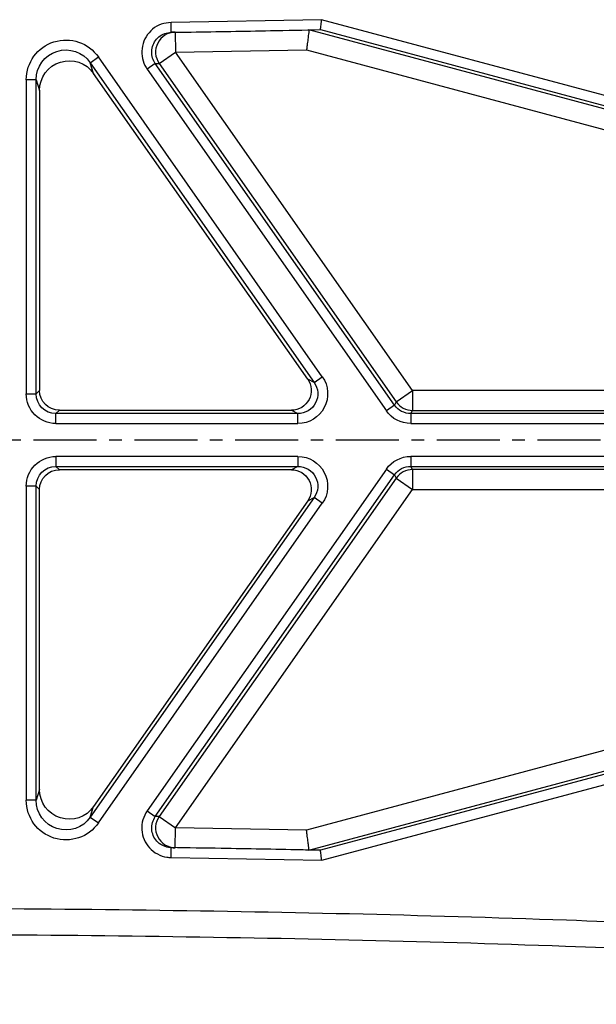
# Model space of a CAD drawing. Header units: millimetres. Extents: x 7590 to 10884, y -1862 to 419.
# Tile 70 of 83: x 8544 to 8602, y -67 to 33. Entities that reach past the tile are written whole.
import ezdxf

# ---------------------------------------------------------------- set-up
doc = ezdxf.new("R2010")
doc.units = ezdxf.units.MM
doc.header["$PDSIZE"] = -1
doc.linetypes.add('CENTER', pattern=[10.16, 6.35, -1.27, 1.27, -1.27])
doc.styles.get("Standard").update_dxf_attribs({"font": 'times.ttf'})
doc.dimstyles.new('ISO-25', dxfattribs={"dimtxt": 18, "dimasz": 15, "dimexe": 1.25, "dimexo": 0.625, "dimtad": 1, "dimtoh": 1, "dimtxsty": 'Standard', "dimcen": 2.5, "dimadec": 0, "dimazin": 0, "dimtfac": 1, "dimtmove": 0, "dimatfit": 3, "dimfxl": 1, "dimarcsym": 0})

# ---------------------------------------------------------------- blocks, each defined once
blk = doc.blocks.new('*D183')
at = {"color": 0, "lineweight": -2}
for p, q in [((8708.334, -55.167), (8720.993, -47.122)), ((8695.674, -63.213), (8690.61, -66.431)), ((8608.622, -118.538), (8677.95, -74.477)), ((8475.786, -118.538), (8608.622, -118.538))]:
    blk.add_line(p, q, dxfattribs=at)
at = {"color": 0}
for points in [[(8706.993, -53.057), (8709.675, -57.277), (8695.674, -63.213)], [(8679.291, -76.587), (8676.61, -72.367), (8690.61, -66.431)]]:
    blk.add_solid(points, dxfattribs=at)
at = {"layer": 'Defpoints', "color": 0}
for p in [(8695.674, -63.213), (8690.61, -66.431)]:
    blk.add_point(p, dxfattribs=at)
at = {"color": 0, "insert": (8541.891, -100.162), "char_height": 18, "attachment_point": 5}
blk.add_mtext('∅6{\\fTimes New Roman|b0|i0|c1|p18;H7({\\H0.7x;\\S+0.012^ 0;})}', dxfattribs=at)

msp = doc.modelspace()

# ---------------------------------------------------------------- linework, layer by layer
at = {"color": 7, "lineweight": 25}
for p, q in [((8574.585, 32.552), (8559.407, 32.28)), ((8559.422, 31.28), (8559.407, 32.28)), ((8646.044, 13.405), (8574.585, 32.552)), ((8559.812, 31.286), (8559.841, 29.286)), ((8573.308, 31.525), (8573.308, 31.525)), ((8645.537, 12.171), (8573.308, 31.525)), ((8574.464, 31.55), (8645.786, 12.439)), ((8574.464, 31.55), (8574.464, 31.55)), ((8551.259, 28.219), (8552.078, 28.792)), ((8574.649, -3.442), (8552.078, 28.792)), ((8558.203, 28.139), (8559.841, 29.286)), ((8559.841, 29.286), (8573.065, 29.52)), ((8583.736, -4.84), (8559.841, 29.286)), ((8573.065, 29.52), (8645.02, 10.239)), ((8551.259, 28.219), (8573.829, -4.016)), ((8551.599, 27.139), (8551.259, 28.219)), ((8557.812, 28.133), (8556.993, 27.559)), ((8581.929, -6.31), (8557.812, 28.133)), ((8558.203, 28.139), (8582.098, -5.987)), ((8573.176, -3.675), (8551.599, 27.139)), ((8556.993, 27.559), (8581.11, -6.883)), ((8544.802, 26.498), (8544.802, -5.163)), ((8545.802, 26.498), (8544.802, 26.498)), ((8545.802, -5.163), (8545.802, 26.498)), ((8545.802, 26.498), (8546.142, 25.418)), ((8546.142, 25.418), (8546.142, -4.822)), ((8573.829, -4.016), (8573.176, -3.675)), ((8573.829, -4.016), (8574.649, -3.442)), ((8546.142, -4.822), (8545.802, -5.163)), ((8582.098, -5.987), (8583.736, -4.84)), ((8583.736, -4.84), (8583.736, -6.84)), ((8642.452, -4.84), (8583.736, -4.84)), ((8544.802, -5.163), (8545.802, -5.163)), ((8547.802, -7.163), (8548.142, -6.822)), ((8548.142, -6.822), (8571.537, -6.822)), ((8571.537, -6.822), (8572.191, -7.163)), ((8581.929, -6.31), (8581.11, -6.883)), ((8582.098, -5.987), (8581.929, -6.31)), ((8583.568, -7.163), (8583.736, -6.84)), ((8583.736, -6.84), (8642.452, -6.84)), ((8572.191, -7.163), (8547.802, -7.163)), ((8547.802, -8.163), (8547.802, -7.163)), ((8572.191, -8.163), (8572.191, -7.163)), ((8583.568, -7.163), (8583.568, -8.163)), ((8643.013, -7.163), (8583.568, -7.163)), ((8547.802, -8.163), (8572.191, -8.163)), ((8583.568, -8.163), (8643.013, -8.163)), ((8572.191, -11.482), (8547.802, -11.482)), ((8547.802, -11.482), (8547.802, -12.482)), ((8572.191, -11.482), (8572.191, -12.482)), ((8643.013, -11.482), (8583.568, -11.482)), ((8583.568, -11.482), (8583.568, -12.482)), ((8547.802, -12.482), (8572.191, -12.482)), ((8548.142, -12.822), (8547.802, -12.482)), ((8571.537, -12.822), (8548.142, -12.822)), ((8581.11, -12.761), (8556.993, -47.204)), ((8572.191, -12.482), (8571.537, -12.822)), ((8581.11, -12.761), (8581.929, -13.335)), ((8583.568, -12.482), (8643.013, -12.482)), ((8583.736, -12.805), (8583.568, -12.482)), ((8642.452, -12.805), (8583.736, -12.805)), ((8583.736, -12.805), (8583.736, -14.805)), ((8557.812, -47.777), (8581.929, -13.335)), ((8582.098, -13.658), (8558.203, -47.783)), ((8581.929, -13.335), (8582.098, -13.658)), ((8582.098, -13.658), (8583.736, -14.805)), ((8544.802, -14.482), (8544.802, -46.142)), ((8545.802, -14.482), (8544.802, -14.482)), ((8545.802, -46.142), (8545.802, -14.482)), ((8545.802, -14.482), (8546.142, -14.822)), ((8546.142, -45.063), (8546.142, -14.822)), ((8559.841, -48.93), (8583.736, -14.805)), ((8583.736, -14.805), (8642.452, -14.805)), ((8573.829, -15.629), (8551.259, -47.863)), ((8573.176, -15.969), (8573.829, -15.629)), ((8574.649, -16.202), (8573.829, -15.629)), ((8573.176, -15.969), (8551.599, -46.783)), ((8552.078, -48.437), (8574.649, -16.202)), ((8645.02, -29.884), (8573.066, -49.164)), ((8573.308, -51.169), (8645.537, -31.816)), ((8645.786, -32.084), (8574.465, -51.194)), ((8574.586, -52.197), (8646.044, -33.05)), ((8546.142, -45.063), (8545.802, -46.142)), ((8545.802, -46.142), (8544.802, -46.142)), ((8551.259, -47.863), (8551.599, -46.783)), ((8556.993, -47.204), (8557.812, -47.777)), ((8551.259, -47.863), (8552.078, -48.437)), ((8558.203, -47.783), (8559.841, -48.93)), ((8559.812, -50.93), (8559.841, -48.93)), ((8573.066, -49.164), (8559.841, -48.93)), ((8559.408, -51.924), (8559.422, -50.924)), ((8573.309, -51.169), (8573.308, -51.169)), ((8574.465, -51.194), (8574.465, -51.194)), ((8559.408, -51.924), (8574.586, -52.197))]:
    msp.add_line(p, q, dxfattribs=at)
at = {"linetype": 'CENTER'}
msp.add_line((8139.142, -9.822), (8922.207, -9.822), dxfattribs=at)
at = {"color": 7, "lineweight": 25, "flags": 128}
for points in [[(8559.812, 31.286), (8559.791, 31.285), (8559.622, 31.283), (8559.422, 31.28)], [(8557.812, 28.133), (8558.012, 28.136), (8558.203, 28.139)], [(8558.203, -47.783), (8558.013, -47.78), (8557.812, -47.777)], [(8559.422, -50.924), (8559.454, -50.925), (8559.622, -50.927), (8559.812, -50.93)]]:
    msp.add_lwpolyline(points, dxfattribs=at)
at = {"color": 7, "lineweight": 25}
for centre, start, end in [((8559.841, 29.286), 90.84085, 214.99841), ((8583.736, -4.839), 215.00239, 269.99761), ((8583.736, -14.805), 90.00239, 144.99761), ((8559.841, -48.93), 145.00159, 269.15826)]:
    msp.add_arc(centre, 2, start, end, dxfattribs=at)
at = {"color": 7, "lineweight": 25, "extrusion": (0, 0, -1)}
for centre, major_axis, ratio, start_param, end_param in [((8548.802, 26.497), (-1.203, 3.816), 0.999579, 5.017942, 7.548428), ((8548.802, 26.497), (-0.903, 2.863), 0.999299, 5.017942, 7.548428), ((8549.142, 25.417), (-0.902, 2.862), 0.999579, 5.017942, 7.548428), ((8571.537, -4.822), (1.774, -0.924), 0.999821, 5.192428, 7.373943), ((8572.191, -5.163), (2.662, -1.385), 0.999821, 5.192428, 7.373943), ((8548.142, -4.822), (1.414, 1.414), 0.999924, 2.356233, 3.926953), ((8572.191, -5.163), (-1.775, 0.924), 0.999643, 2.050835, 4.23235), ((8547.802, -5.163), (2.121, 2.121), 0.999924, 2.356233, 3.926953), ((8547.802, -5.163), (-1.414, -1.414), 0.999848, 5.497825, 7.068545), ((8583.568, -5.163), (-1.385, -2.661), 0.999952, 5.80324, 6.763131), ((8583.568, -5.163), (0.924, 1.774), 0.999903, 2.661647, 3.621538), ((8547.802, -14.482), (2.121, -2.121), 0.999924, 2.356233, 3.926953), ((8572.191, -14.482), (2.662, 1.385), 0.999821, 5.192428, 7.373943), ((8583.568, -14.482), (-1.385, 2.661), 0.999952, 5.80324, 6.763131), ((8547.802, -14.482), (-1.414, 1.414), 0.999848, 5.497825, 7.068545), ((8548.142, -14.822), (1.414, -1.414), 0.999924, 2.356233, 3.926953), ((8571.537, -14.822), (1.774, 0.924), 0.999821, 5.192428, 7.373943), ((8572.191, -14.482), (-1.775, -0.924), 0.999643, 2.050835, 4.23235), ((8583.568, -14.482), (-0.924, 1.774), 0.999903, 5.80324, 6.763131), ((8549.142, -45.062), (0.902, 2.862), 0.999579, 1.87635, 4.406836), ((8548.802, -46.141), (1.203, 3.816), 0.999579, 1.87635, 4.406836), ((8548.802, -46.141), (0.903, 2.863), 0.999299, 1.87635, 4.406836)]:
    msp.add_ellipse(centre, major_axis=major_axis, ratio=ratio, start_param=start_param, end_param=end_param, dxfattribs=at)
at = {"color": 7, "lineweight": 25}
for points, knots in [([(8559.407, 32.28), (8559.071, 32.242), (8558.397, 32.166), (8557.506, 31.636), (8556.835, 30.864), (8556.458, 29.907), (8556.421, 28.884), (8556.659, 28.084), (8556.916, 27.68), (8556.993, 27.559)], [0, 0, 0, 0, 0.1556434, 0.311287, 0.4669267, 0.6225581, 0.7781819, 0.9338019, 1, 1, 1, 1]), ([(8574.464, 31.55), (8574.466, 31.562), (8574.469, 31.585), (8574.489, 31.758), (8574.52, 32.011), (8574.553, 32.288), (8574.576, 32.474), (8574.585, 32.549), (8574.585, 32.552)], [0, 0, 0, 0, 0.213206, 0.426378, 0.640526, 0.856723, 0.992349, 1, 1, 1, 1]), ([(8557.812, 28.133), (8557.761, 28.213), (8557.589, 28.483), (8557.431, 29.016), (8557.455, 29.698), (8557.707, 30.336), (8558.154, 30.85), (8558.748, 31.204), (8559.197, 31.255), (8559.422, 31.28)], [0, 0, 0, 0, 0.066198, 0.221814, 0.377434, 0.533062, 0.688703, 0.84435, 1, 1, 1, 1]), ([(8559.422, 31.28), (8560.088, 31.29), (8563.421, 31.339), (8568.436, 31.424), (8572.783, 31.515), (8574.464, 31.55)], [0, 0, 0, 0, 0.132938, 0.664689, 1, 1, 1, 1]), ([(8573.308, 31.525), (8573.305, 31.501), (8573.299, 31.454), (8573.257, 31.108), (8573.196, 30.602), (8573.129, 30.046), (8573.084, 29.673), (8573.066, 29.525), (8573.065, 29.52)], [0, 0, 0, 0, 0.2132205, 0.4264069, 0.6405666, 0.8567666, 0.9945827, 1, 1, 1, 1]), ([(8556.993, -47.204), (8556.827, -47.499), (8556.494, -48.09), (8556.403, -49.122), (8556.635, -50.118), (8557.19, -50.984), (8557.998, -51.612), (8558.786, -51.888), (8559.265, -51.916), (8559.408, -51.924)], [0, 0, 0, 0, 0.155624, 0.3112481, 0.4668692, 0.6224915, 0.7781199, 0.9337568, 1, 1, 1, 1]), ([(8559.422, -50.924), (8559.327, -50.919), (8559.008, -50.9), (8558.483, -50.716), (8557.944, -50.297), (8557.574, -49.72), (8557.419, -49.056), (8557.48, -48.368), (8557.702, -47.974), (8557.812, -47.777)], [0, 0, 0, 0, 0.066246, 0.221888, 0.37752, 0.533141, 0.688758, 0.844378, 1, 1, 1, 1]), ([(8573.308, -51.169), (8573.306, -51.146), (8573.3, -51.098), (8573.258, -50.752), (8573.197, -50.246), (8573.129, -49.69), (8573.084, -49.318), (8573.066, -49.169), (8573.066, -49.164)], [0, 0, 0, 0, 0.21322, 0.426407, 0.640567, 0.856767, 0.994583, 1, 1, 1, 1]), ([(8574.465, -51.194), (8573.798, -51.18), (8570.466, -51.109), (8565.451, -51.015), (8561.104, -50.95), (8559.422, -50.924)], [0, 0, 0, 0, 0.1329344, 0.6646728, 1, 1, 1, 1]), ([(8574.586, -52.197), (8574.585, -52.193), (8574.576, -52.119), (8574.554, -51.933), (8574.52, -51.656), (8574.49, -51.403), (8574.469, -51.23), (8574.466, -51.206), (8574.465, -51.194)], [0, 0, 0, 0, 0.007651, 0.143277, 0.359474, 0.573622, 0.786794, 1, 1, 1, 1]), ([(8424.162, -60.893), (8431.462, -60.778), (8446.062, -60.549), (8475.259, -59.951), (8511.729, -59.544), (8555.476, -59.687), (8595.345, -60.575), (8625.995, -61.94), (8647.42, -63.378), (8660.861, -64.449), (8668.92, -65.365), (8671.642, -65.674)], [0, 0, 0, 0, 0.08843, 0.176862, 0.353716, 0.530189, 0.706723, 0.836718, 0.901758, 0.966818, 1, 1, 1, 1])]:
    msp.add_open_spline(points, degree=3, knots=knots, dxfattribs=at)
at = {"color": 8, "lineweight": 25}
msp.add_open_spline([(8671.642, -63.057), (8669.174, -62.775), (8661.318, -61.881), (8648.031, -60.814), (8626.383, -59.356), (8595.547, -57.979), (8555.522, -57.085), (8511.74, -56.953), (8475.244, -57.328), (8446.045, -57.989), (8431.443, -58.192), (8424.142, -58.293)], degree=3, knots=[0, 0, 0, 0, 0.030088, 0.095752, 0.161418, 0.292879, 0.469538, 0.646271, 0.823129, 0.911566, 1, 1, 1, 1], dxfattribs=at)

# ---------------------------------------------------------------- dimensions: what is measured, and where the dimension line sits
dim = msp.add_diameter_dim_2p(p1=(8695.674, -63.213), p2=(8690.61, -66.431), text='<>{\\fTimes New Roman|b0|i0|c1|p18;H7({\\H0.7x;\\S+0.012^ 0;})}', dimstyle='ISO-25', override={"dimtxsty": 'Standard'})
dim.commit()
dim.dimension.update_dxf_attribs({"geometry": '*D183', "text_midpoint": (8608.622, -118.538), "dimtype": 163})

doc.saveas('drawing.dxf')
